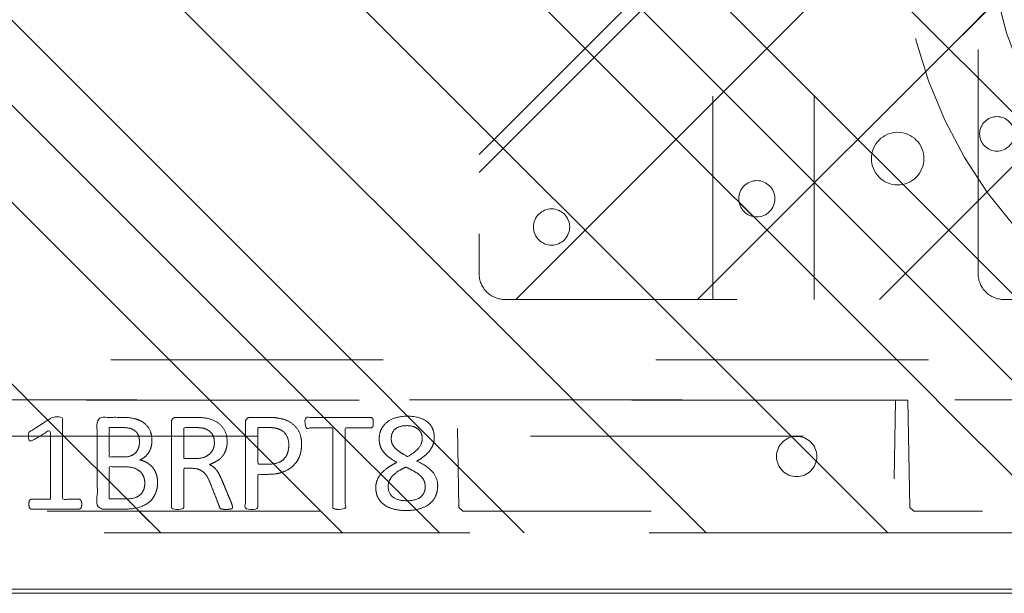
# Model space of a CAD drawing. Header units: inches. Extents: x -456 to -299, y -255 to -14.
# Tile 4 of 45: x -380.98 to -376.16, y -89.8 to -86.99. Entities that reach past the tile are written whole.
import ezdxf

# ---------------------------------------------------------------- set-up
doc = ezdxf.new("R2010")
doc.units = ezdxf.units.IN
doc.header["$LTSCALE"] = 32
doc.header["$MEASUREMENT"] = 0
doc.linetypes.add('Dash Style-1', pattern=[0.083328, 0.041656, -0.041672])
for name, color, linetype, lineweight in [('DashLine', 7, 'Dash Style-1', 13), ('DashLineFill', 7, 'Dash Style-1', 13), ('Drawing', 7, 'Continuous', 18), ('Metal-Black', 7, 'Continuous', 18), ('None', 7, 'Continuous', 18), ('Plastic-BracketCover', 7, 'Continuous', 13), ('SolidLine', 7, 'Continuous', 15), ('WasteShelf_H', 7, 'Continuous', 18), ('Wood_1-H', 7, 'Continuous', 13)]:
    doc.layers.add(name, color=color, linetype=linetype, lineweight=lineweight)
pattern_1 = [(45, (0, 0), (-1.613, 1.9357), []), (45, (-1.0608, 1.0608), (-0.472346, 0.41676), [])]

# ---------------------------------------------------------------- blocks, each defined once
blk = doc.blocks.new('Group-36')
at = {"layer": 'SolidLine'}
for p, q in [((-15, -69.252), (15, -69.252)), ((14.98, -69.232), (-14.98, -69.232))]:
    blk.add_line(p, q, dxfattribs=at)
blk = doc.blocks.new('Group-37')
at = {"layer": 'None'}
blk.add_blockref('Group-36', (0, 0), dxfattribs=at)
blk = doc.blocks.new('Group-39')
at = {"layer": 'SolidLine', "flags": 128}
for points in [[(-15, 2.7559), (15, 2.7559), (15, -69.252), (-15, -69.252)], [(-14.98, 2.7559), (14.98, 2.7559), (14.98, -69.232), (-14.98, -69.232)]]:
    blk.add_lwpolyline(points, close=True, dxfattribs=at)
at = {"layer": 'None'}
blk.add_blockref('Group-37', (0, 0), dxfattribs=at)
blk = doc.blocks.new('Group-43')
at = {"layer": 'WasteShelf_H', "color": 7}
for points, knots in [([(-2.8316, 6.2154), (-2.839, 6.2154), (-2.8528, 6.2182), (-2.8556, 6.2265), (-2.8556, 6.3455), (-2.8556, 6.4645), (-2.8537, 6.4682), (-2.8482, 6.4719), (-2.839, 6.4738), (-2.826, 6.4738), (-2.8168, 6.4719), (-2.8113, 6.4701), (-2.8076, 6.4645), (-2.8076, 6.4156), (-2.8076, 6.3686), (-2.6378, 6.3686), (-2.468, 6.3686), (-2.4938, 6.4119), (-2.5197, 6.4553), (-2.5215, 6.4609), (-2.5234, 6.4701), (-2.5197, 6.4738), (-2.5086, 6.4756), (-2.4962, 6.4756), (-2.4865, 6.4756), (-2.4809, 6.4738), (-2.4772, 6.4701), (-2.4754, 6.4664), (-2.4422, 6.4147), (-2.409, 6.363), (-2.4071, 6.3612), (-2.4071, 6.3575), (-2.4053, 6.352), (-2.4053, 6.3349), (-2.4053, 6.3169), (-2.409, 6.3114), (-2.4126, 6.3095), (-2.611, 6.3095), (-2.8076, 6.3095), (-2.8076, 6.2689), (-2.8076, 6.2246), (-2.8113, 6.2209), (-2.8168, 6.2173), (-2.826, 6.2154), (-2.8316, 6.2154)], [0, 0, 0, 0.00261, 0.007831, 0.010441, 0.176195, 0.178805, 0.181415, 0.184026, 0.186636, 0.188594, 0.190551, 0.192509, 0.194467, 0.244389, 0.244389, 0.424498, 0.424498, 0.47805, 0.47805, 0.484241, 0.490432, 0.496622, 0.502813, 0.507071, 0.510941, 0.514811, 0.518682, 0.518682, 0.576295, 0.576295, 0.578743, 0.58119, 0.583638, 0.590247, 0.593184, 0.596122, 0.599059, 0.911881, 0.911881, 0.976501, 0.982376, 0.988251, 0.994125, 1, 1, 1]), ([(-2.7264, 5.8443), (-2.7485, 5.8443), (-2.7836, 5.8554), (-2.8131, 5.8738), (-2.8334, 5.9015), (-2.8556, 5.9513), (-2.8556, 6.0584), (-2.8556, 6.1248), (-2.8445, 6.1396), (-2.6313, 6.1396), (-2.4182, 6.1396), (-2.4071, 6.1248), (-2.4071, 6.0667), (-2.4071, 5.9753), (-2.4237, 5.9237), (-2.4514, 5.8904), (-2.4938, 5.872), (-2.5363, 5.872), (-2.5658, 5.8794), (-2.5898, 5.8941), (-2.6101, 5.9181), (-2.6157, 5.931), (-2.6193, 5.9126), (-2.6378, 5.8812), (-2.6655, 5.8572), (-2.7042, 5.8443), (-2.7264, 5.8443)], [0, 0, 0, 0.031455, 0.06291, 0.094366, 0.125821, 0.188731, 0.266159, 0.275837, 0.285516, 0.435531, 0.44521, 0.454888, 0.521427, 0.574659, 0.627891, 0.681123, 0.734355, 0.762747, 0.791139, 0.819531, 0.847924, 0.847924, 0.885943, 0.923962, 0.961981, 1, 1, 1]), ([(-2.7301, 5.907), (-2.7098, 5.907), (-2.6802, 5.92), (-2.6599, 5.944), (-2.6489, 5.9809), (-2.6489, 6.0445), (-2.6489, 6.0805), (-2.7273, 6.0805), (-2.8057, 6.0805), (-2.8057, 6.0371), (-2.8057, 5.9532), (-2.7781, 5.92), (-2.7485, 5.907), (-2.7301, 5.907)], [0, 0, 0, 0.079156, 0.158312, 0.237468, 0.316624, 0.419526, 0.419526, 0.643799, 0.643799, 0.767809, 0.883905, 0.941952, 1, 1, 1]), ([(-2.5271, 5.9329), (-2.5105, 5.9329), (-2.4846, 5.9421), (-2.4662, 5.9624), (-2.4569, 5.9938), (-2.4569, 6.0491), (-2.4569, 6.0805), (-2.5289, 6.0805), (-2.6009, 6.0805), (-2.6009, 6.0464), (-2.6009, 5.9901), (-2.5898, 5.9606), (-2.5695, 5.9421), (-2.5418, 5.9329), (-2.5271, 5.9329)], [0, 0, 0, 0.074499, 0.148998, 0.223496, 0.297995, 0.395417, 0.395417, 0.61891, 0.61891, 0.724928, 0.793696, 0.862464, 0.931232, 1, 1, 1]), ([(-2.8463, 5.478), (-2.85, 5.478), (-2.8537, 5.4798), (-2.8556, 5.4872), (-2.8574, 5.5001), (-2.8574, 5.5186), (-2.8556, 5.5296), (-2.8537, 5.537), (-2.8482, 5.5407), (-2.8426, 5.5426), (-2.79, 5.5629), (-2.7375, 5.5832), (-2.719, 5.5906), (-2.6895, 5.6053), (-2.6673, 5.6275), (-2.6563, 5.657), (-2.6563, 5.6967), (-2.6563, 5.716), (-2.7513, 5.716), (-2.85, 5.716), (-2.8537, 5.7197), (-2.8556, 5.7271), (-2.8574, 5.7382), (-2.8574, 5.7548), (-2.8556, 5.7659), (-2.8537, 5.7733), (-2.85, 5.7769), (-2.6387, 5.7769), (-2.4182, 5.7769), (-2.4071, 5.7622), (-2.4071, 5.7068), (-2.4071, 5.6422), (-2.409, 5.6201), (-2.4108, 5.6108), (-2.4145, 5.585), (-2.4348, 5.5444), (-2.4643, 5.5186), (-2.5031, 5.5038), (-2.5474, 5.5038), (-2.5843, 5.5167), (-2.612, 5.5389), (-2.6304, 5.5721), (-2.6378, 5.5906), (-2.6433, 5.5795), (-2.6581, 5.561), (-2.6784, 5.5463), (-2.7061, 5.5333), (-2.7227, 5.526), (-2.7716, 5.5057), (-2.8205, 5.4854), (-2.8334, 5.4798), (-2.8445, 5.478), (-2.8463, 5.478)], [0, 0, 0, 0.004018, 0.008035, 0.012053, 0.01607, 0.020088, 0.024105, 0.028123, 0.03214, 0.03214, 0.070951, 0.070951, 0.084634, 0.098317, 0.112001, 0.125684, 0.138745, 0.138745, 0.202807, 0.205295, 0.207782, 0.21027, 0.212758, 0.214748, 0.216739, 0.218729, 0.220719, 0.332671, 0.339637, 0.346603, 0.391882, 0.407555, 0.423229, 0.423229, 0.466696, 0.510164, 0.553631, 0.597099, 0.640566, 0.684033, 0.727501, 0.770968, 0.770968, 0.798042, 0.825115, 0.852188, 0.879262, 0.879262, 0.958132, 0.958132, 0.979066, 1, 1, 1]), ([(-2.5326, 5.5666), (-2.5049, 5.5666), (-2.4699, 5.5906), (-2.4606, 5.6182), (-2.4588, 5.6275), (-2.4569, 5.6496), (-2.4569, 5.6911), (-2.4569, 5.716), (-2.5326, 5.716), (-2.6083, 5.716), (-2.6083, 5.6874), (-2.6083, 5.6348), (-2.5972, 5.6016), (-2.5751, 5.5776), (-2.5474, 5.5666), (-2.5326, 5.5666)], [0, 0, 0, 0.142515, 0.285031, 0.285031, 0.330993, 0.376955, 0.445899, 0.445899, 0.655281, 0.655281, 0.734439, 0.800829, 0.867219, 0.93361, 1, 1, 1]), ([(-2.5381, 5.14), (-2.5732, 5.14), (-2.6267, 5.1621), (-2.6636, 5.2027), (-2.6858, 5.2618), (-2.6858, 5.3291), (-2.6858, 5.3541), (-2.7661, 5.3541), (-2.85, 5.3541), (-2.8537, 5.3578), (-2.8556, 5.3651), (-2.8574, 5.3762), (-2.8574, 5.3928), (-2.8556, 5.4039), (-2.8537, 5.4113), (-2.85, 5.415), (-2.6396, 5.415), (-2.42, 5.415), (-2.4071, 5.4002), (-2.4071, 5.343), (-2.4071, 5.2802), (-2.4108, 5.2544), (-2.4182, 5.2175), (-2.4403, 5.1806), (-2.4717, 5.1529), (-2.5141, 5.14), (-2.5381, 5.14)], [0, 0, 0, 0.066268, 0.132535, 0.198803, 0.26507, 0.303966, 0.303966, 0.429297, 0.43506, 0.440822, 0.446584, 0.452347, 0.456957, 0.461567, 0.466177, 0.470786, 0.728938, 0.745073, 0.761208, 0.845107, 0.870922, 0.896738, 0.922553, 0.948369, 0.974184, 1, 1, 1]), ([(-2.5437, 5.2027), (-2.516, 5.2027), (-2.4791, 5.223), (-2.4625, 5.2526), (-2.4569, 5.2839), (-2.4569, 5.3273), (-2.4569, 5.3541), (-2.5464, 5.3541), (-2.6359, 5.3541), (-2.6359, 5.3273), (-2.6359, 5.2747), (-2.623, 5.2378), (-2.5972, 5.2138), (-2.564, 5.2027), (-2.5437, 5.2027)], [0, 0, 0, 0.053098, 0.106195, 0.159293, 0.212391, 0.297937, 0.297937, 0.584068, 0.584068, 0.669615, 0.752211, 0.834807, 0.917404, 1, 1, 1]), ([(-2.4329, 4.7901), (-2.4389, 4.7901), (-2.4496, 4.7901), (-2.4551, 4.7937), (-2.4588, 4.7993), (-2.4588, 4.8639), (-2.4588, 4.9266), (-2.6526, 4.9266), (-2.85, 4.9266), (-2.8537, 4.9303), (-2.8556, 4.9377), (-2.8574, 4.9488), (-2.8574, 4.9654), (-2.8556, 4.9764), (-2.8537, 4.9838), (-2.85, 4.9875), (-2.6526, 4.9875), (-2.4588, 4.9875), (-2.4588, 5.0503), (-2.4588, 5.1149), (-2.4551, 5.1204), (-2.4496, 5.1222), (-2.4403, 5.1241), (-2.4274, 5.1241), (-2.4163, 5.1222), (-2.4108, 5.1204), (-2.4071, 5.1149), (-2.4071, 4.9571), (-2.4071, 4.7993), (-2.4108, 4.7937), (-2.4163, 4.7901), (-2.4274, 4.7901), (-2.4329, 4.7901)], [0, 0, 0, 0.003046, 0.005389, 0.007733, 0.010076, 0.089744, 0.089744, 0.335779, 0.340465, 0.345152, 0.349838, 0.354524, 0.360382, 0.36624, 0.372099, 0.377957, 0.6855, 0.6855, 0.785085, 0.788014, 0.790943, 0.793872, 0.796801, 0.798998, 0.801195, 0.803391, 0.805588, 0.991213, 0.99341, 0.995606, 0.997803, 1, 1, 1]), ([(-2.7411, 4.4744), (-2.7688, 4.4744), (-2.815, 4.4947), (-2.8463, 4.5353), (-2.8629, 4.5925), (-2.8629, 4.6626), (-2.8482, 4.718), (-2.8187, 4.7568), (-2.7781, 4.7771), (-2.7301, 4.7771), (-2.695, 4.7623), (-2.6655, 4.7365), (-2.6396, 4.6977), (-2.6267, 4.6737), (-2.6157, 4.6959), (-2.5917, 4.7272), (-2.564, 4.7494), (-2.5326, 4.7605), (-2.4902, 4.7605), (-2.4496, 4.7438), (-2.4182, 4.7088), (-2.4016, 4.6571), (-2.4016, 4.587), (-2.4182, 4.5372), (-2.4459, 4.5058), (-2.4828, 4.491), (-2.5234, 4.491), (-2.5547, 4.5021), (-2.5843, 4.5242), (-2.6101, 4.5556), (-2.6212, 4.5778), (-2.6544, 4.5002), (-2.7208, 4.4744), (-2.7411, 4.4744)], [0, 0, 0, 0.040945, 0.08189, 0.122836, 0.163781, 0.200632, 0.237482, 0.274333, 0.311184, 0.338205, 0.365227, 0.392248, 0.419269, 0.419269, 0.443822, 0.468375, 0.492928, 0.51748, 0.549396, 0.581313, 0.613229, 0.645145, 0.677061, 0.708977, 0.740893, 0.772809, 0.799408, 0.826007, 0.852606, 0.879205, 0.879205, 0.969801, 1, 1, 1]), ([(-2.7467, 4.5353), (-2.7301, 4.5353), (-2.7042, 4.5464), (-2.6821, 4.5704), (-2.6618, 4.6054), (-2.6507, 4.6294), (-2.6599, 4.6516), (-2.6821, 4.6848), (-2.7042, 4.7051), (-2.7301, 4.7162), (-2.815, 4.7162), (-2.815, 4.5796), (-2.7781, 4.5353), (-2.7467, 4.5353)], [0, 0, 0, 0.062166, 0.124332, 0.186498, 0.248664, 0.248664, 0.305108, 0.361552, 0.417996, 0.474441, 0.742583, 0.871292, 1, 1, 1]), ([(-2.5105, 4.5501), (-2.4957, 4.5501), (-2.4735, 4.5593), (-2.4569, 4.5796), (-2.4477, 4.6073), (-2.4477, 4.6626), (-2.4809, 4.7014), (-2.5252, 4.7014), (-2.5474, 4.6922), (-2.5677, 4.6719), (-2.588, 4.6423), (-2.599, 4.622), (-2.5806, 4.587), (-2.5363, 4.5501), (-2.5105, 4.5501)], [0, 0, 0, 0.064819, 0.129638, 0.194457, 0.259276, 0.388914, 0.518552, 0.583375, 0.648198, 0.71302, 0.777843, 0.777843, 0.888922, 1, 1, 1])]:
    blk.add_open_spline(points, degree=2, knots=knots, dxfattribs=at)
blk = doc.blocks.new('1BRPT8_Cover (2D)')
at = {"layer": 'DashLineFill', "linetype": 'Continuous', "lineweight": 13}
h = blk.add_hatch(dxfattribs=at)
h.set_pattern_fill('Steel', color=253, style=0, pattern_type=2)
h.set_pattern_definition(pattern_1)
h.paths.add_polyline_path([(-1.5945, -8.7638), (-2.3228, -8.7638), (-2.3228, -8.7511), (-2.8261, -8.7423), (-2.8664, -8.7028), (-2.8664, -6.673), (-2.8472, -6.6533), (-2.3228, -6.6441), (-2.3228, -6.5842), (-2.8472, -6.5751), (-2.8664, -6.5554), (-2.8664, -4.4682), (-2.8472, -4.4486), (-2.3228, -4.4394), (-2.3228, -4.3795), (-2.8472, -4.3703), (-2.8664, -4.3507), (-2.8664, -2.2635), (-2.8472, -2.2438), (-2.3228, -2.2347), (-2.3228, -2.1748), (-2.8472, -2.1656), (-2.8664, -2.1459), (-2.8664, -0.0588), (-2.8472, -0.0391), (-2.3228, -0.03), (-2.3228, 0.03), (-2.8472, 0.0391), (-2.8664, 0.0588), (-2.8664, 2.1459), (-2.8472, 2.1656), (-2.3228, 2.1748), (-2.3228, 2.2347), (-2.8472, 2.2438), (-2.8664, 2.2635), (-2.8664, 4.3507), (-2.8472, 4.3703), (-2.3228, 4.3795), (-2.3228, 4.4394), (-2.8472, 4.4486), (-2.8664, 4.4682), (-2.8655, 6.5554), (-2.8472, 6.5751), (-2.3228, 6.5842), (-2.3228, 6.6441), (-2.8472, 6.6533), (-2.8664, 6.673), (-2.8664, 8.7028), (-2.8261, 8.7423), (-1.5945, 8.7638), (-1.5945, 8.8583), (-2.9724, 8.8583), (-2.9724, -8.8583), (-1.5945, -8.8583)])
h = blk.add_hatch(dxfattribs=at)
h.set_pattern_fill('Steel', color=253, style=0, pattern_type=2)
h.set_pattern_definition(pattern_1)
h.paths.add_polyline_path([(-2.3228, 8.8583), (-2.3228, -8.8583), (-2.9724, -8.8583), (-2.9724, 8.8583)])
at = {"layer": 'DashLineFill', "flags": 128}
for points in [[(-1.5945, -8.7638), (-2.3228, -8.7638), (-2.3228, -8.7511), (-2.8261, -8.7423), (-2.8664, -8.7028), (-2.8664, -6.673), (-2.8472, -6.6533), (-2.3228, -6.6441), (-2.3228, -6.5842), (-2.8472, -6.5751), (-2.8664, -6.5554), (-2.8664, -4.4682), (-2.8472, -4.4486), (-2.3228, -4.4394), (-2.3228, -4.3795), (-2.8472, -4.3703), (-2.8664, -4.3507), (-2.8664, -2.2635), (-2.8472, -2.2438), (-2.3228, -2.2347), (-2.3228, -2.1748), (-2.8472, -2.1656), (-2.8664, -2.1459), (-2.8664, -0.0588), (-2.8472, -0.0391), (-2.3228, -0.03), (-2.3228, 0.03), (-2.8472, 0.0391), (-2.8664, 0.0588), (-2.8664, 2.1459), (-2.8472, 2.1656), (-2.3228, 2.1748), (-2.3228, 2.2347), (-2.8472, 2.2438), (-2.8664, 2.2635), (-2.8664, 4.3507), (-2.8472, 4.3703), (-2.3228, 4.3795), (-2.3228, 4.4394), (-2.8472, 4.4486), (-2.8664, 4.4682), (-2.8655, 6.5554), (-2.8472, 6.5751), (-2.3228, 6.5842), (-2.3228, 6.6441), (-2.8472, 6.6533), (-2.8664, 6.673), (-2.8664, 8.7028), (-2.8261, 8.7423), (-1.5945, 8.7638), (-1.5945, 8.8583), (-2.9724, 8.8583), (-2.9724, -8.8583), (-1.5945, -8.8583)], [(-2.3228, 8.8583), (-2.3228, -8.8583), (-2.9724, -8.8583), (-2.9724, 8.8583)]]:
    blk.add_lwpolyline(points, close=True, dxfattribs=at)
at = {"layer": 'SolidLine', "flags": 128}
blk.add_lwpolyline([(-2.5, 2.7185), (-2.5005, 2.7089), (-2.5019, 2.6993), (-2.5042, 2.6899), (-2.5075, 2.6808), (-2.5116, 2.6721), (-2.5166, 2.6638), (-2.5223, 2.6561), (-2.5288, 2.6489), (-2.536, 2.6424), (-2.5437, 2.6367), (-2.552, 2.6317), (-2.5608, 2.6276), (-2.5699, 2.6243), (-2.5792, 2.622), (-2.5888, 2.6206), (-2.5984, 2.6201), (-2.6081, 2.6206), (-2.6176, 2.622), (-2.627, 2.6243), (-2.6361, 2.6276), (-2.6448, 2.6317), (-2.6531, 2.6367), (-2.6609, 2.6424), (-2.668, 2.6489), (-2.6745, 2.6561), (-2.6803, 2.6638), (-2.6852, 2.6721), (-2.6894, 2.6808), (-2.6926, 2.6899), (-2.695, 2.6993), (-2.6964, 2.7089), (-2.6969, 2.7185), (-2.6964, 2.7282), (-2.695, 2.7377), (-2.6926, 2.7471), (-2.6894, 2.7562), (-2.6852, 2.7649), (-2.6803, 2.7732), (-2.6745, 2.7809), (-2.668, 2.7881), (-2.6609, 2.7946), (-2.6531, 2.8003), (-2.6448, 2.8053), (-2.6361, 2.8094), (-2.627, 2.8127), (-2.6176, 2.815), (-2.6081, 2.8165), (-2.5984, 2.8169), (-2.5888, 2.8165), (-2.5792, 2.815), (-2.5699, 2.8127), (-2.5608, 2.8094), (-2.552, 2.8053), (-2.5437, 2.8003), (-2.536, 2.7946), (-2.5288, 2.7881), (-2.5223, 2.7809), (-2.5166, 2.7732), (-2.5116, 2.7649), (-2.5075, 2.7562), (-2.5042, 2.7471), (-2.5019, 2.7377), (-2.5005, 2.7282)], close=True, dxfattribs=at)
at = {"layer": 'WasteShelf_H', "color": 7}
blk.add_blockref('Group-43', (0, 0), dxfattribs=at)
blk = doc.blocks.new('1BRPT9-Bracket (2D)')
at = {"layer": 'DashLineFill', "linetype": 'Continuous', "lineweight": 13}
h = blk.add_hatch(dxfattribs=at)
h.set_pattern_fill('Steel', color=253, style=0, pattern_type=2)
h.set_pattern_definition(pattern_1)
edge = h.paths.add_edge_path()
edge.add_arc((1.6779, -8.4882), 0.252, 270, 360)
edge.add_line((1.9299, -8.4882), (1.9299, -7.4803))
edge.add_line((1.9299, -7.4803), (2.3236, -7.4803))
edge.add_line((2.3236, -7.4803), (2.3236, 7.4611))
edge.add_line((2.3236, 7.4611), (1.9299, 7.4803))
edge.add_line((1.9299, 7.4803), (1.9299, 8.4882))
edge.add_arc((1.6779, 8.4882), 0.252, 360, 450)
edge.add_line((1.6779, 8.7402), (-2.3221, 8.7402))
edge.add_line((-2.3221, 8.7402), (-2.3221, -8.7402))
edge.add_line((-2.3221, -8.7402), (1.6779, -8.7402))
h = blk.add_hatch(dxfattribs=at)
h.set_pattern_fill('Steel', color=253, style=0, pattern_type=2)
h.set_pattern_definition(pattern_1)
h.paths.add_polyline_path([(-1.3378, 3.002), (-1.3291, 3.0015), (-1.3205, 3.0003), (-1.3121, 2.9982), (-1.3039, 2.9952), (-1.2961, 2.9915), (-1.2886, 2.987), (-1.2816, 2.9819), (-1.2752, 2.976), (-1.2693, 2.9696), (-1.2642, 2.9626), (-1.2597, 2.9551), (-1.256, 2.9473), (-1.253, 2.9391), (-1.2509, 2.9307), (-1.2497, 2.9221), (-1.2492, 2.9134), (-1.2497, 2.9047), (-1.2509, 2.8961), (-1.253, 2.8877), (-1.256, 2.8795), (-1.2597, 2.8716), (-1.2642, 2.8642), (-1.2693, 2.8572), (-1.2752, 2.8507), (-1.2816, 2.8449), (-1.2886, 2.8397), (-1.2961, 2.8353), (-1.3039, 2.8315), (-1.3121, 2.8286), (-1.3205, 2.8265), (-1.3291, 2.8252), (-1.3378, 2.8248), (-1.3465, 2.8252), (-1.3551, 2.8265), (-1.3635, 2.8286), (-1.3717, 2.8315), (-1.3796, 2.8353), (-1.387, 2.8397), (-1.394, 2.8449), (-1.4005, 2.8507), (-1.4063, 2.8572), (-1.4115, 2.8642), (-1.4159, 2.8716), (-1.4197, 2.8795), (-1.4226, 2.8877), (-1.4247, 2.8961), (-1.426, 2.9047), (-1.4264, 2.9134), (-1.426, 2.9221), (-1.4247, 2.9307), (-1.4226, 2.9391), (-1.4197, 2.9473), (-1.4159, 2.9551), (-1.4115, 2.9626), (-1.4063, 2.9696), (-1.4005, 2.976), (-1.394, 2.9819), (-1.387, 2.987), (-1.3796, 2.9915), (-1.3717, 2.9952), (-1.3635, 2.9982), (-1.3551, 3.0003), (-1.3465, 3.0015)])
at = {"layer": 'DashLineFill'}
blk.add_line((-2.1252, 8.7402), (-2.1252, -8.7402), dxfattribs=at)
at = {"layer": 'DashLineFill', "flags": 128}
blk.add_lwpolyline([(1.6779, -8.7402, 0.414214), (1.9299, -8.4882), (1.9299, -7.4803), (2.3236, -7.4803), (2.3236, 7.4611), (1.9299, 7.4803), (1.9299, 8.4882, 0.414214), (1.6779, 8.7402), (-2.3221, 8.7402), (-2.3221, -8.7402)], format="xyb", close=True, dxfattribs=at)
blk.add_lwpolyline([(-1.3378, 3.002), (-1.3291, 3.0015), (-1.3205, 3.0003), (-1.3121, 2.9982), (-1.3039, 2.9952), (-1.2961, 2.9915), (-1.2886, 2.987), (-1.2816, 2.9819), (-1.2752, 2.976), (-1.2693, 2.9696), (-1.2642, 2.9626), (-1.2597, 2.9551), (-1.256, 2.9473), (-1.253, 2.9391), (-1.2509, 2.9307), (-1.2497, 2.9221), (-1.2492, 2.9134), (-1.2497, 2.9047), (-1.2509, 2.8961), (-1.253, 2.8877), (-1.256, 2.8795), (-1.2597, 2.8716), (-1.2642, 2.8642), (-1.2693, 2.8572), (-1.2752, 2.8507), (-1.2816, 2.8449), (-1.2886, 2.8397), (-1.2961, 2.8353), (-1.3039, 2.8315), (-1.3121, 2.8286), (-1.3205, 2.8265), (-1.3291, 2.8252), (-1.3378, 2.8248), (-1.3465, 2.8252), (-1.3551, 2.8265), (-1.3635, 2.8286), (-1.3717, 2.8315), (-1.3796, 2.8353), (-1.387, 2.8397), (-1.394, 2.8449), (-1.4005, 2.8507), (-1.4063, 2.8572), (-1.4115, 2.8642), (-1.4159, 2.8716), (-1.4197, 2.8795), (-1.4226, 2.8877), (-1.4247, 2.8961), (-1.426, 2.9047), (-1.4264, 2.9134), (-1.426, 2.9221), (-1.4247, 2.9307), (-1.4226, 2.9391), (-1.4197, 2.9473), (-1.4159, 2.9551), (-1.4115, 2.9626), (-1.4063, 2.9696), (-1.4005, 2.976), (-1.394, 2.9819), (-1.387, 2.987), (-1.3796, 2.9915), (-1.3717, 2.9952), (-1.3635, 2.9982), (-1.3551, 3.0003), (-1.3465, 3.0015)], close=True, dxfattribs=at)
blk = doc.blocks.new('StructEnd-C (2D)')
at = {"layer": 'Metal-Black', "color": 7}
blk.add_blockref('1BRPT9-Bracket (2D)', (0, 0), dxfattribs=at)
at = {"layer": 'Plastic-BracketCover', "color": 7}
blk.add_blockref('1BRPT8_Cover (2D)', (0, 0), dxfattribs=at)
blk = doc.blocks.new('Group-68')
at = {"layer": 'None'}
blk.add_blockref('Group-39', (0, 0), dxfattribs=at)
at = {"layer": 'SolidLine', "color": 7, "rotation": 90}
blk.add_blockref('StructEnd-C (2D)', (0, -65.9843), dxfattribs=at)
blk = doc.blocks.new('SL Floating Runoff Desk (2D)')
at = {"layer": 'None'}
blk.add_blockref('Group-68', (0, 0), dxfattribs=at)
at = {"layer": 'Drawing', "color": 0, "flags": 1}
for tag in ['Tag', 'Catalog', 'Option1', 'Option2', 'Option3', 'Option4', 'Option5', 'Option6', 'Option7', 'Option8', 'Option9', 'Option10', 'Option11', 'Option12', 'Custom', 'FinishGroup', 'Discount', 'Item2', 'Item3', 'Item6', 'Item8', 'Item9', 'Item10', 'Item12', 'Item13', 'Item16', 'Item18', 'Item19', 'Item20', 'Item21', 'Item22', 'Item23', 'Item24', 'Item25', 'Item1', 'Item4', 'Item5', 'Item7', 'Item11', 'Item14', 'Item15', 'Item17']:
    blk.add_attdef(tag, (-30, -74.8189), '', height=0.00709, dxfattribs=at)
blk = doc.blocks.new('Slate-LegBrace (2D)')
at = {"layer": 'DashLineFill', "linetype": 'Continuous', "lineweight": 13}
h = blk.add_hatch(dxfattribs=at)
h.set_pattern_fill('Steel', color=253, style=0, pattern_type=2)
h.set_pattern_definition(pattern_1)
edge = h.paths.add_edge_path()
edge.add_line((-2.1996, -0.1352), (-1.3748, -0.1352))
edge.add_arc((0, -0.0136), 1.3801, 185.0546, 354.9454)
edge.add_line((1.3748, -0.1352), (2.1997, -0.1352))
edge.add_arc((0.0001, -0.0171), 2.2028, 183.0731, 356.9269, ccw=False)
h = blk.add_hatch(dxfattribs=at)
h.set_pattern_fill('Steel', color=253, style=0, pattern_type=2)
h.set_pattern_definition(pattern_1)
edge = h.paths.add_edge_path()
edge.add_line((2.1917, -0.2375), (1.4637, -0.2375))
edge.add_arc((-0.0001, -0.017), 1.4803, 188.5653, 351.4347, ccw=False)
edge.add_line((-1.4639, -0.2375), (-2.1918, -0.2375))
edge.add_line((-2.1918, -0.2375), (-2.1997, -0.1352))
edge.add_line((-2.1997, -0.1352), (-1.3748, -0.1352))
edge.add_arc((0, -0.0136), 1.3801, 185.0546, 354.9454)
edge.add_line((1.3748, -0.1352), (2.1996, -0.1352))
edge.add_line((2.1996, -0.1352), (2.1917, -0.2375))
h = blk.add_hatch(dxfattribs=at)
h.set_pattern_fill('Steel', color=253, style=0, pattern_type=2)
h.set_pattern_definition(pattern_1)
h.paths.add_polyline_path([(-1.7388, -0.9364), (-1.7305, -0.9368), (-1.7223, -0.938), (-1.7142, -0.94), (-1.7064, -0.9428), (-1.6989, -0.9464), (-1.6918, -0.9507), (-1.6851, -0.9556), (-1.679, -0.9612), (-1.6734, -0.9673), (-1.6684, -0.974), (-1.6642, -0.9811), (-1.6606, -0.9886), (-1.6578, -0.9964), (-1.6558, -1.0045), (-1.6546, -1.0127), (-1.6542, -1.021), (-1.6546, -1.0293), (-1.6558, -1.0375), (-1.6578, -1.0456), (-1.6606, -1.0534), (-1.6642, -1.0609), (-1.6684, -1.068), (-1.6734, -1.0747), (-1.679, -1.0808), (-1.6851, -1.0864), (-1.6918, -1.0913), (-1.6989, -1.0956), (-1.7064, -1.0992), (-1.7142, -1.102), (-1.7223, -1.104), (-1.7305, -1.1052), (-1.7388, -1.1056), (-1.7471, -1.1052), (-1.7553, -1.104), (-1.7633, -1.102), (-1.7712, -1.0992), (-1.7787, -1.0956), (-1.7858, -1.0913), (-1.7924, -1.0864), (-1.7986, -1.0808), (-1.8042, -1.0747), (-1.8091, -1.068), (-1.8134, -1.0609), (-1.8169, -1.0534), (-1.8197, -1.0456), (-1.8218, -1.0375), (-1.823, -1.0293), (-1.8234, -1.021), (-1.823, -1.0127), (-1.8218, -1.0045), (-1.8197, -0.9964), (-1.8169, -0.9886), (-1.8134, -0.9811), (-1.8091, -0.974), (-1.8042, -0.9673), (-1.7986, -0.9612), (-1.7924, -0.9556), (-1.7858, -0.9507), (-1.7787, -0.9464), (-1.7712, -0.9428), (-1.7633, -0.94), (-1.7553, -0.938), (-1.7471, -0.9368)])
at = {"layer": 'DashLineFill', "flags": 128}
blk.add_lwpolyline([(-2.1996, -0.1352), (-1.3748, -0.1352, 0.915455), (1.3748, -0.1352), (2.1997, -0.1352, -0.947752)], format="xyb", close=True, dxfattribs=at)
blk.add_lwpolyline([(-1.7388, -0.9364), (-1.7305, -0.9368), (-1.7223, -0.938), (-1.7142, -0.94), (-1.7064, -0.9428), (-1.6989, -0.9464), (-1.6918, -0.9507), (-1.6851, -0.9556), (-1.679, -0.9612), (-1.6734, -0.9673), (-1.6684, -0.974), (-1.6642, -0.9811), (-1.6606, -0.9886), (-1.6578, -0.9964), (-1.6558, -1.0045), (-1.6546, -1.0127), (-1.6542, -1.021), (-1.6546, -1.0293), (-1.6558, -1.0375), (-1.6578, -1.0456), (-1.6606, -1.0534), (-1.6642, -1.0609), (-1.6684, -1.068), (-1.6734, -1.0747), (-1.679, -1.0808), (-1.6851, -1.0864), (-1.6918, -1.0913), (-1.6989, -1.0956), (-1.7064, -1.0992), (-1.7142, -1.102), (-1.7223, -1.104), (-1.7305, -1.1052), (-1.7388, -1.1056), (-1.7471, -1.1052), (-1.7553, -1.104), (-1.7633, -1.102), (-1.7712, -1.0992), (-1.7787, -1.0956), (-1.7858, -1.0913), (-1.7924, -1.0864), (-1.7986, -1.0808), (-1.8042, -1.0747), (-1.8091, -1.068), (-1.8134, -1.0609), (-1.8169, -1.0534), (-1.8197, -1.0456), (-1.8218, -1.0375), (-1.823, -1.0293), (-1.8234, -1.021), (-1.823, -1.0127), (-1.8218, -1.0045), (-1.8197, -0.9964), (-1.8169, -0.9886), (-1.8134, -0.9811), (-1.8091, -0.974), (-1.8042, -0.9673), (-1.7986, -0.9612), (-1.7924, -0.9556), (-1.7858, -0.9507), (-1.7787, -0.9464), (-1.7712, -0.9428), (-1.7633, -0.94), (-1.7553, -0.938), (-1.7471, -0.9368)], close=True, dxfattribs=at)
blk = doc.blocks.new('TLLegSleeve-NG (2D)')
at = {"layer": 'DashLineFill', "linetype": 'Continuous', "lineweight": 13}
h = blk.add_hatch(dxfattribs=at)
h.set_pattern_fill('Steel', color=253, style=0, pattern_type=2)
h.set_pattern_definition(pattern_1)
edge = h.paths.add_edge_path()
edge.add_arc((0, 0), 1.7717, 180, 360)
edge.add_arc((0, 0), 1.7717, 0, 180)
edge.add_line((-1.7717, 0), (-1.7717, 0))
edge = h.paths.add_edge_path()
edge.add_arc((0, 0), 1.437, 180, 360)
edge.add_arc((0, 0), 1.437, 0, 180)
edge.add_line((-1.437, 0), (-1.437, 0))
at = {"layer": 'DashLineFill', "flags": 128}
blk.add_lwpolyline([(-1.7717, 0, 1), (1.7717, 0, 1), (-1.7717, 0)], format="xyb", close=True, dxfattribs=at)
blk = doc.blocks.new('1BRPFX-Ped_Plate (2D)')
at = {"layer": 'DashLineFill', "linetype": 'Continuous', "lineweight": 13}
h = blk.add_hatch(dxfattribs=at)
h.set_pattern_fill('Steel', color=253, style=0, pattern_type=2)
h.set_pattern_definition(pattern_1)
edge = h.paths.add_edge_path()
edge.add_arc((-4.1457, -1.7047), 0.126, 180, 270)
edge.add_line((-4.1457, -1.8307), (4.1457, -1.8307))
edge.add_arc((4.1457, -1.7047), 0.126, 270, 360)
edge.add_line((4.2717, -1.7047), (4.2717, 1.7047))
edge.add_arc((4.1457, 1.7047), 0.126, 360, 450)
edge.add_line((4.1457, 1.8307), (-4.1457, 1.8307))
edge.add_arc((-4.1457, 1.7047), 0.126, 90, 180)
edge.add_line((-4.2717, 1.7047), (-4.2717, -1.7047))
at = {"layer": 'DashLine'}
for p, q in [((-3.1291, 1.8307), (-3.1291, -1.8307)), ((-2.6323, 1.8307), (-2.6323, -1.8307))]:
    blk.add_line(p, q, dxfattribs=at)
at = {"layer": 'DashLineFill', "flags": 128}
blk.add_lwpolyline([(-4.2717, -1.7047, 0.414214), (-4.1457, -1.8307), (4.1457, -1.8307, 0.414214), (4.2717, -1.7047), (4.2717, 1.7047, 0.414214), (4.1457, 1.8307), (-4.1457, 1.8307, 0.414214), (-4.2717, 1.7047)], format="xyb", close=True, dxfattribs=at)
at = {"layer": 'SolidLine', "flags": 128}
for points in [[(-2.2244, -1.0132), (-2.2118, -1.0138), (-2.1993, -1.0157), (-2.1871, -1.0187), (-2.1752, -1.023), (-2.1638, -1.0284), (-2.153, -1.0349), (-2.1429, -1.0424), (-2.1335, -1.0508), (-2.125, -1.0602), (-2.1175, -1.0703), (-2.111, -1.0811), (-2.1057, -1.0925), (-2.1014, -1.1044), (-2.0983, -1.1167), (-2.0965, -1.1291), (-2.0959, -1.1417), (-2.0965, -1.1543), (-2.0983, -1.1668), (-2.1014, -1.179), (-2.1057, -1.1909), (-2.111, -1.2023), (-2.1175, -1.2131), (-2.125, -1.2233), (-2.1335, -1.2326), (-2.1429, -1.2411), (-2.153, -1.2486), (-2.1638, -1.2551), (-2.1752, -1.2605), (-2.1871, -1.2647), (-2.1993, -1.2678), (-2.2118, -1.2697), (-2.2244, -1.2703), (-2.237, -1.2697), (-2.2495, -1.2678), (-2.2617, -1.2647), (-2.2736, -1.2605), (-2.285, -1.2551), (-2.2958, -1.2486), (-2.306, -1.2411), (-2.3153, -1.2326), (-2.3238, -1.2233), (-2.3313, -1.2131), (-2.3378, -1.2023), (-2.3432, -1.1909), (-2.3474, -1.179), (-2.3505, -1.1668), (-2.3523, -1.1543), (-2.353, -1.1417), (-2.3523, -1.1291), (-2.3505, -1.1167), (-2.3474, -1.1044), (-2.3432, -1.0925), (-2.3378, -1.0811), (-2.3313, -1.0703), (-2.3238, -1.0602), (-2.3153, -1.0508), (-2.306, -1.0424), (-2.2958, -1.0349), (-2.285, -1.0284), (-2.2736, -1.023), (-2.2617, -1.0187), (-2.2495, -1.0157), (-2.237, -1.0138)], [(-3.9173, -1.3878), (-3.9086, -1.3882), (-3.9, -1.3895), (-3.8916, -1.3916), (-3.8834, -1.3945), (-3.8756, -1.3983), (-3.8681, -1.4027), (-3.8611, -1.4079), (-3.8547, -1.4137), (-3.8488, -1.4202), (-3.8437, -1.4272), (-3.8392, -1.4346), (-3.8355, -1.4425), (-3.8326, -1.4507), (-3.8304, -1.4591), (-3.8292, -1.4677), (-3.8287, -1.4764), (-3.8292, -1.4851), (-3.8304, -1.4937), (-3.8326, -1.5021), (-3.8355, -1.5103), (-3.8392, -1.5181), (-3.8437, -1.5256), (-3.8488, -1.5326), (-3.8547, -1.539), (-3.8611, -1.5449), (-3.8681, -1.55), (-3.8756, -1.5545), (-3.8834, -1.5582), (-3.8916, -1.5611), (-3.9, -1.5633), (-3.9086, -1.5645), (-3.9173, -1.565), (-3.926, -1.5645), (-3.9346, -1.5633), (-3.943, -1.5611), (-3.9512, -1.5582), (-3.9591, -1.5545), (-3.9665, -1.55), (-3.9735, -1.5449), (-3.98, -1.539), (-3.9858, -1.5326), (-3.991, -1.5256), (-3.9954, -1.5181), (-3.9992, -1.5103), (-4.0021, -1.5021), (-4.0042, -1.4937), (-4.0055, -1.4851), (-4.0059, -1.4764), (-4.0055, -1.4677), (-4.0042, -1.4591), (-4.0021, -1.4507), (-3.9992, -1.4425), (-3.9954, -1.4346), (-3.991, -1.4272), (-3.9858, -1.4202), (-3.98, -1.4137), (-3.9735, -1.4079), (-3.9665, -1.4027), (-3.9591, -1.3983), (-3.9512, -1.3945), (-3.943, -1.3916), (-3.9346, -1.3895), (-3.926, -1.3882)]]:
    blk.add_lwpolyline(points, close=True, dxfattribs=at)
blk = doc.blocks.new('1BRPFY-Leg_Plate (2D)')
at = {"layer": 'DashLineFill', "linetype": 'Continuous', "lineweight": 13}
h = blk.add_hatch(dxfattribs=at)
h.set_pattern_fill('Steel', color=253, style=0, pattern_type=2)
h.set_pattern_definition(pattern_1)
edge = h.paths.add_edge_path()
edge.add_arc((-1.7047, -1.7047), 0.126, 180, 270)
edge.add_line((-1.7047, -1.8307), (1.7047, -1.8307))
edge.add_arc((1.7047, -1.7047), 0.126, 270, 360)
edge.add_line((1.8307, -1.7047), (1.8307, 1.7047))
edge.add_arc((1.7047, 1.7047), 0.126, 0, 90)
edge.add_line((1.7047, 1.8307), (-1.7047, 1.8307))
edge.add_arc((-1.7047, 1.7047), 0.126, 90, 180)
edge.add_line((-1.8307, 1.7047), (-1.8307, -1.7047))
at = {"layer": 'DashLineFill', "flags": 128}
blk.add_lwpolyline([(-1.8307, -1.7047, 0.414214), (-1.7047, -1.8307), (1.7047, -1.8307, 0.414214), (1.8307, -1.7047), (1.8307, 1.7047, 0.414214), (1.7047, 1.8307), (-1.7047, 1.8307, 0.414214), (-1.8307, 1.7047)], format="xyb", close=True, dxfattribs=at)
blk = doc.blocks.new('Group-71')
at = {"layer": 'DashLine', "flags": 128}
blk.add_lwpolyline([(-15, -3.248), (15, -3.248), (14.252, -2.5), (-14.252, -2.5), (-15, -3.248)], close=True, dxfattribs=at)
at = {"layer": 'SolidLine', "flags": 128}
blk.add_lwpolyline([(-15.0197, 3.2677), (15.0197, 3.2677), (15.0197, -3.2677), (-15.0197, -3.2677)], close=True, dxfattribs=at)
blk.add_lwpolyline([(-1.7126, 0, -0.414214), (0, 1.7126, -0.414214), (1.7126, 0, -0.414214), (0, -1.7126, -0.414214)], format="xyb", close=True, dxfattribs=at)
at = {"layer": 'SolidLine', "color": 7}
for name in ['1BRPFX-Ped_Plate (2D)', '1BRPFY-Leg_Plate (2D)']:
    blk.add_blockref(name, (0, 0), dxfattribs=at)
at = {"layer": 'Wood_1-H', "color": 7}
blk.add_blockref('Slate-LegBrace (2D)', (0, 0), dxfattribs=at)
at = {"layer": 'Wood_1-H', "color": 7, "rotation": 90}
blk.add_blockref('TLLegSleeve-NG (2D)', (0, 0), dxfattribs=at)
blk = doc.blocks.new('Group-72')
at = {"layer": 'None'}
blk.add_blockref('Group-71', (0, 0), dxfattribs=at)
blk = doc.blocks.new('SL End Leg Box (2D)')
at = {"layer": 'None'}
blk.add_blockref('Group-72', (0, 0), dxfattribs=at)
at = {"layer": 'Drawing', "color": 0, "flags": 1}
for tag in ['Tag', 'Catalog', 'Option1', 'Option2', 'Option3', 'Option4', 'Option5', 'Option6', 'Option7', 'Option8', 'Option9', 'Option10', 'Option11', 'Option12', 'Custom', 'FinishGroup', 'Discount', 'Item2', 'Item3', 'Item6', 'Item8', 'Item9', 'Item10', 'Item12', 'Item13', 'Item16', 'Item18', 'Item19', 'Item20', 'Item21', 'Item22', 'Item23', 'Item24', 'Item25', 'Item1', 'Item4', 'Item5', 'Item7', 'Item11', 'Item14', 'Item15', 'Item17']:
    blk.add_attdef(tag, (-30.0197, -74.8187), '', height=0.00709, dxfattribs=at)

msp = doc.modelspace()

# ---------------------------------------------------------------- block references
at = {"layer": 'Drawing'}
msp.add_blockref('SL Floating Runoff Desk (2D)', (-374.4593, -20.5444), dxfattribs=at)

# ---------------------------------------------------------------- next in the draw order: block references
msp.add_blockref('SL End Leg Box (2D)', (-374.4593, -86.5285), dxfattribs=at)

doc.saveas('drawing.dxf')
